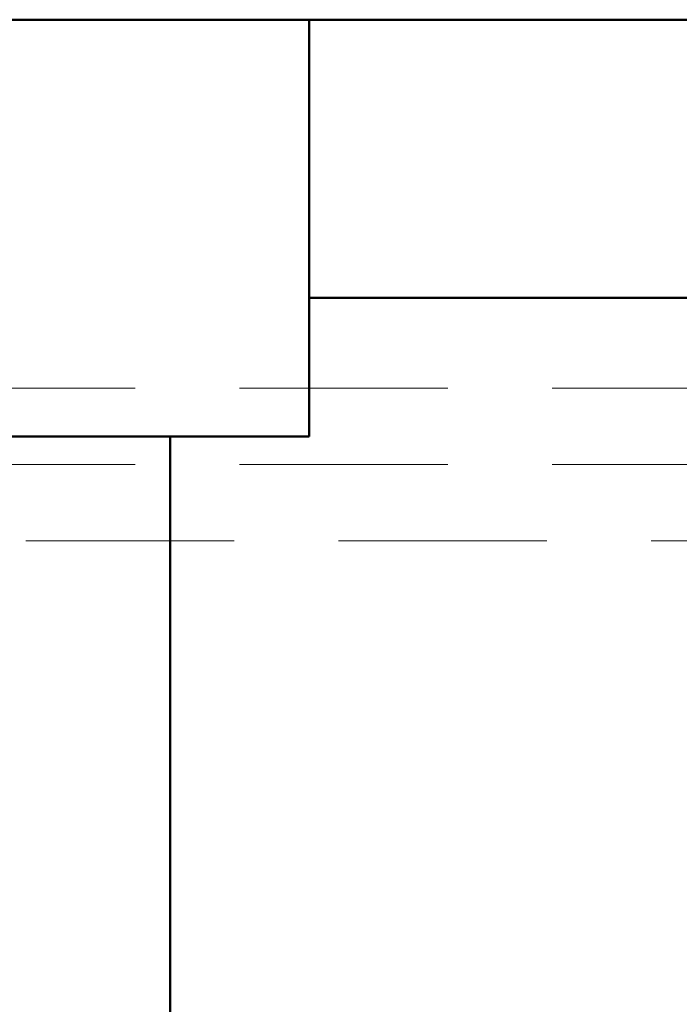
# Model space of a CAD drawing. Header units: millimetres. Extents: x -121 to 17420, y 1231 to 43130.
# Tile 9 of 57: x 6855 to 7330, y 42067 to 42776. Entities that reach past the tile are written whole.
import ezdxf

# ---------------------------------------------------------------- set-up
doc = ezdxf.new("R2010")
doc.units = ezdxf.units.MM
doc.linetypes.add('ADSK_Штриховая_ш3 п1_5', pattern=[225, 150, -75])
for name, color, linetype, lineweight in [('A-____-____-DIMS', 211, 'Continuous', 9), ('A-____-____-DIMS-50', 211, 'Continuous', 9), ('A-COLS-____-MCUT', 52, 'Continuous', 50), ('A-COLS-____-OTLN', 52, 'Continuous', 20), ('A-DETL-____-MBND', 5, 'ADSK_Штриховая_ш3 п1_5', 20), ('A-WALL-____-MCUT', 113, 'Continuous', 50), ('A-WALL-____-OTLN', 113, 'Continuous', 20)]:
    doc.layers.add(name, color=color, linetype=linetype, lineweight=lineweight)
doc.styles.add('GOST Common_1', font='GOST_Common.ttf', dxfattribs={"width": 0.9, "height": 125})
doc.dimstyles.new('ADSK_Основной_2_5_мм', dxfattribs={"dimscale": 304.8, "dimtxt": 0.412449, "dimasz": 0.328084, "dimexe": 0.246063, "dimexo": 0.000807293, "dimgap": 0.049213, "dimtad": 1, "dimdec": 0, "dimlfac": 304.8, "dimdsep": 46, "dimtxsty": 'GOST Common_1', "dimblk1": 'OBLIQUE', "dimblk2": 'OBLIQUE', "dimsah": 1, "dimcen": 0.09, "dimdle": 0.246063, "dimazin": 2, "dimtfac": 1, "dimtdec": 4, "dimtix": 1, "dimtmove": 0, "dimatfit": 3, "dimfxl": 1, "dimtvp": 1, "dimtolj": 1, "dimtzin": 0, "dimlwd": 20, "dimlwe": 20, "dimarcsym": 2})

# ---------------------------------------------------------------- blocks, each defined once
blk = doc.blocks.new('Прямая форма - 83 new-608738-В_Этаж 01_Канализация')
at = {"layer": 'A-COLS-____-MCUT', "color": 253}
for p, q in [((150, 150), (-150, 150)), ((-150, 150), (-150, -150)), ((150, -150), (150, 150)), ((-150, -150), (150, -150))]:
    blk.add_line(p, q, dxfattribs=at)
blk = doc.blocks.new('Прямая форма - CRE - 002-608739-В_Этаж 01_Канализация')
blk.add_blockref('Прямая форма - 83 new-608738-В_Этаж 01_Канализация', (0, 0))
blk = doc.blocks.new('Прямая форма - 83 new-608743-В_Этаж 01_Канализация')
at = {"layer": 'A-WALL-____-MCUT', "color": 253}
for p, q in [((3000, 0), (0, 0)), ((0, 0), (0, -200)), ((0, -200), (3000, -200))]:
    blk.add_line(p, q, dxfattribs=at)
blk = doc.blocks.new('Прямая форма - SW - 005-608744-В_Этаж 01_Канализация')
blk.add_blockref('Прямая форма - 83 new-608743-В_Этаж 01_Канализация', (0, 0))
blk = doc.blocks.new('Прямая форма - 83 new-609213-В_Этаж 01_Канализация')
at = {"layer": 'A-WALL-____-MCUT', "color": 253}
for p, q in [((6700, -200), (6700, 0)), ((2900, -200), (6700, -200))]:
    blk.add_line(p, q, dxfattribs=at)
blk = doc.blocks.new('Прямая форма - SW - 008-609214-В_Этаж 01_Канализация')
blk.add_blockref('Прямая форма - 83 new-609213-В_Этаж 01_Канализация', (0, 0))
blk = doc.blocks.new('83 new_ifc_RVT-1-В_Этаж 01_Канализация')
at = {"layer": 'A-COLS-____-OTLN', "color": 9, "lineweight": 20}
blk.add_blockref('Прямая форма - CRE - 002-608739-В_Этаж 01_Канализация', (21060.28, 42625.83), dxfattribs=at)
at = {"layer": 'A-WALL-____-OTLN', "color": 9, "lineweight": 20}
blk.add_blockref('Прямая форма - SW - 005-608744-В_Этаж 01_Канализация', (21210.28, 42775.83), dxfattribs=at)
at = {"layer": 'A-WALL-____-OTLN', "color": 9, "lineweight": 20, "rotation": 90}
blk.add_blockref('Прямая форма - SW - 008-609214-В_Этаж 01_Канализация', (20910.28, 35775.83), dxfattribs=at)
blk = doc.blocks.new('DIMBLOCK2-В_Этаж 01_Канализация')
at = {"layer": 'A-____-____-DIMS-50', "lineweight": 20}
for p, q in [((7638.38, 41865.82), (7638.38, 42309.74)), ((6963.38, 41865.82), (6963.38, 41940.82)), ((6888.38, 41865.82), (7713.38, 41865.82)), ((6963.38, 41865.82), (6963.38, 41861.53)), ((7638.38, 41865.82), (7638.38, 41790.82))]:
    blk.add_line(p, q, dxfattribs=at)
at = {"layer": 'A-____-____-DIMS-50', "lineweight": 40}
for p, q in [((6963.38, 41865.82), (7013.38, 41915.82)), ((7638.38, 41865.82), (7688.38, 41915.82)), ((6963.38, 41865.82), (6913.38, 41815.82)), ((7638.38, 41865.82), (7588.38, 41815.82))]:
    blk.add_line(p, q, dxfattribs=at)
at = {"layer": 'A-____-____-DIMS-50', "color": 0, "lineweight": 20, "insert": (7182.62, 42044.17), "char_height": 125, "width": 283.8162, "attachment_point": 1, "line_spacing_factor": 1.022761, "style": 'GOST Common_1'}
blk.add_mtext('675', dxfattribs=at)
blk = doc.blocks.new('_Oblique')
at = {"color": 0, "linetype": 'ByBlock', "lineweight": -2}
blk.add_line((-0.5, -0.5), (0.5, 0.5), dxfattribs=at)

msp = doc.modelspace()

# ---------------------------------------------------------------- linework, layer by layer
at = {"layer": 'A-DETL-____-MBND', "color": 22}
for p, q in [((7613.3773, 42510.8309), (5959.5693, 42510.8309)), ((7613.3773, 42455.8309), (5959.5693, 42455.8309)), ((5959.5693, 42400.8309), (7613.465, 42400.8309))]:
    msp.add_line(p, q, dxfattribs=at)

# ---------------------------------------------------------------- block references
at = {"lineweight": 9}
msp.add_blockref('83 new_ifc_RVT-1-В_Этаж 01_Канализация', (-14146.9061, 0), dxfattribs=at)

# ---------------------------------------------------------------- dimensions: what is measured, and where the dimension line sits
at = {"layer": 'A-____-____-DIMS', "lineweight": 20}
dim = msp.add_linear_dim(base=(7638.3773, 41865.8161), p1=(6963.3773, 41936.5268), p2=(7638.3773, 42384.744), dimstyle='ADSK_Основной_2_5_мм', override={"dimpost": '<>', "dimfxl": 810.261463}, dxfattribs=at)
dim.commit()
dim.dimension.update_dxf_attribs({"geometry": 'DIMBLOCK2-В_Этаж 01_Канализация', "text_midpoint": (7300.8773, 41943.3161)})

doc.saveas('drawing.dxf')
